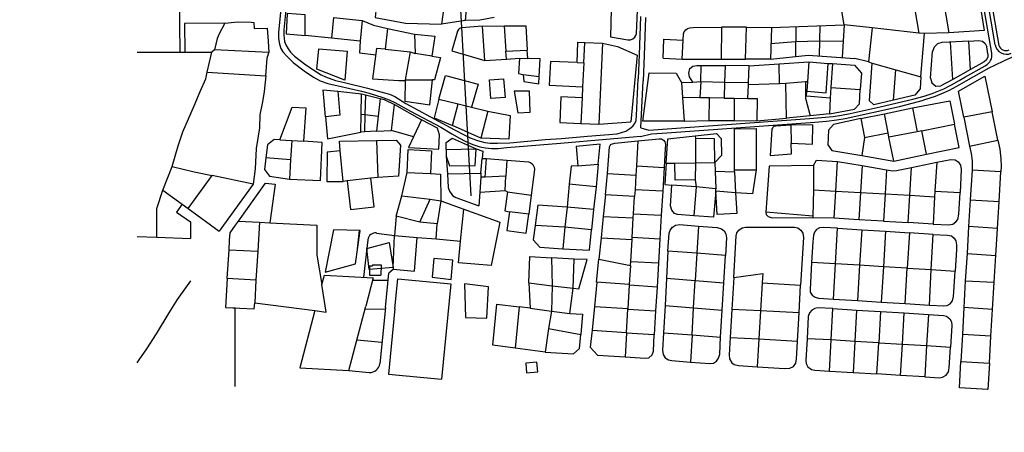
# Model space of a CAD drawing. Header units: metres. Extents: x 19327 to 24000, y 12000 to 18751.
# Tile 23 of 41: x 21526 to 22551, y 16105 to 16534. Entities that reach past the tile are written whole.
import ezdxf

# ---------------------------------------------------------------- set-up
doc = ezdxf.new("R2010")
doc.units = ezdxf.units.M
for name, color, linetype in [('Keyplan-sh1$0$10-WEG', 254, 'CONTINUOUS'), ('Keyplan-sh1$0$2', 254, 'CONTINUOUS'), ('Keyplan-sh1$0$20-KAVEL', 254, 'CONTINUOUS')]:
    doc.layers.add(name, color=color, linetype=linetype)

msp = doc.modelspace()

# ---------------------------------------------------------------- linework, layer by layer
at = {"layer": 'Keyplan-sh1$0$10-WEG'}
for p, q in [((21690.7, 16649.1), (21692.8, 16500)), ((22172.2, 16537.1), (22170.9, 16497.4)), ((22177.4, 16536.2), (22176.1, 16496.6)), ((21648.1, 16500), (21692.8, 16500)), ((22170.9, 16497.4), (22170, 16472.4)), ((22176.1, 16496.6), (22175, 16470.3)), ((22464.3, 16474.5), (22463.4, 16461.9)), ((22457.9, 16455.5), (22435.8, 16450.2)), ((22463.4, 16461.9), (22457.9, 16455.5)), ((22164.6, 16411.9), (22172, 16412.7))]:
    msp.add_line(p, q, dxfattribs=at)
for points in [[(21801.9, 16590.1), (21798.1, 16548.6), (21795.4, 16520.6)], [(21807.3, 16589.9), (21803.1, 16544.1), (21801, 16523.3)], [(21795.4, 16520.6), (21795.4, 16514.5), (21796.4, 16508.5), (21797.9, 16503.9), (21800, 16500.4)], [(21801, 16523.3), (21801.1, 16518.2), (21801.8, 16511.3), (21803.2, 16507.8), (21805.4, 16503.7), (21808, 16500)], [(21800, 16500.4), (21804, 16495.8), (21810.7, 16489.5), (21822.2, 16480.7), (21831.9, 16474), (21838.8, 16470.4), (21846.9, 16467.4), (21857.6, 16465), (21881.9, 16459.5)], [(21808, 16500), (21812.1, 16496.1), (21824, 16487.1), (21835.1, 16479.5), (21839.7, 16476.5), (21844.3, 16474.6), (21854.7, 16470.8), (21864.1, 16468.4), (21888, 16462.6)], [(22090.2, 16410.4), (22117.1, 16412.9), (22148.1, 16415.3), (22152.4, 16416.4), (22156.9, 16418), (22161.3, 16420.6), (22164.5, 16423.3), (22166.3, 16425.9), (22167.9, 16429), (22168.2, 16434.4), (22170, 16472.4)], [(22172.7, 16421.5), (22175, 16470.3)], [(21881.9, 16459.5), (21889.8, 16457.4), (21903.9, 16452.8), (21910.5, 16450.5), (21916.4, 16447.8), (21932.9, 16438.8), (21964.4, 16422), (21976, 16415.2), (21983.7, 16410.5), (21989.6, 16407.7)], [(21888, 16462.6), (21905.9, 16457.8), (21911, 16456.3), (21916.4, 16453.9), (21928.1, 16446.7), (21953.5, 16432.7), (21978.7, 16419.2), (21989.5, 16413.7)], [(21989.5, 16413.7), (21994.8, 16411.1), (22002.7, 16408.4), (22010.3, 16406.3), (22015.7, 16405.5), (22023.3, 16405.4), (22036.2, 16405.8), (22073.2, 16409.2), (22090.2, 16410.4)], [(21989.6, 16407.7), (21997.7, 16404.1), (22004.9, 16401.6), (22010.9, 16400.5), (22017.2, 16399.9), (22024, 16400), (22033, 16400.8), (22088.9, 16405.6)], [(22088.9, 16405.6), (22136.6, 16409.6), (22164.6, 16411.9)]]:
    msp.add_lwpolyline(points, dxfattribs=at)
at = {"layer": 'Keyplan-sh1$0$2'}
for points, invisible_edges in [([(24000.1, 11999.6), (20560.4, 16943.7), (20559.2, 16937.8), (20558.7, 16934)], 9), ([(24000.1, 11999.6), (20558.5, 16926.4), (20558.5, 16921.8), (20557.8, 16917.5)], 9), ([(24000.1, 11999.6), (20558.7, 16934), (20558.4, 16929.9), (20558.5, 16926.4)], 9), ([(24000.1, 11999.6), (20557.8, 16917.5), (20556.8, 16915.4), (20555.5, 16912.3)], 9), ([(24000.1, 11999.6), (20555.5, 16912.3), (20554.8, 16908.9), (20554, 16900.4)], 9), ([(24000.1, 11999.6), (20554, 16900.4), (20553.5, 16896), (20552.6, 16892.1)], 9), ([(24000.1, 11999.6), (20551.1, 16885), (20550.6, 16884), (20550.8, 16882.3)], 9), ([(24000.1, 11999.6), (20552.4, 16888.3), (20551.9, 16886.4), (20551.1, 16885)], 9), ([(24000.1, 11999.6), (20552.6, 16892.1), (20552.3, 16890.3), (20552.4, 16888.3)], 9), ([(24000.1, 11999.6), (20549.7, 16877.8), (20548.1, 16869), (20546.1, 16858)], 9), ([(24000.1, 11999.6), (20550.8, 16882.3), (20550.4, 16880.4), (20549.7, 16877.8)], 9), ([(24000.1, 11999.6), (20546.1, 16858), (20544.9, 16846.3), (20543.2, 16830.7)], 9), ([(24000.1, 11999.6), (20543.2, 16830.7), (20541.7, 16816.7), (20540.9, 16807.6)], 9), ([(24000.1, 11999.6), (20300, 16419.8), (20292.5, 16414.3), (20280.9, 16405.8)], 9), ([(24000.1, 11999.6), (20280.9, 16405.8), (20270.6, 16399.1), (20256.2, 16391.6)], 9), ([(24000.1, 11999.6), (20256.2, 16391.6), (20250.1, 16388), (20224.3, 16366.5)], 9), ([(24000.1, 11999.6), (20224.3, 16366.5), (20201.4, 16349.9), (20162, 16321.3)], 11), ([(24000.1, 11999.6), (20162, 16321.3), (20152, 16314.5), (20129, 16300.9)], 9), ([(24000.1, 11999.6), (20129, 16300.9), (20105, 16286.5), (20070.1, 16263.7)], 9), ([(24000.1, 11999.6), (20070.1, 16263.7), (20002.3, 16217.5), (19969.2, 16194.7)], 9), ([(24000.1, 11999.6), (19969.2, 16194.7), (19935.3, 16171.4), (19900.7, 16148.6)], 9), ([(24000.1, 11999.6), (19900.7, 16148.6), (19863.2, 16114.5), (19837.8, 16091.4)], 9)]:
    msp.add_3dface(points, dxfattribs=dict(at, invisible_edges=invisible_edges))
at = {"layer": 'Keyplan-sh1$0$20-KAVEL'}
for p, q in [((22538, 16499), (22502.5, 16705.5)), ((22541.6, 16507.9), (22507.4, 16706.3)), ((22533.7, 16575.3), (22545.4, 16507.2)), ((21969, 16558.3), (21965.2, 16529.1)), ((22486.8, 16559.3), (22493.3, 16520.4)), ((21991.9, 16556), (21989.8, 16532.9)), ((22456.2, 16554.1), (22462, 16520)), ((21823, 16517.4), (21823, 16539.1)), ((21852.7, 16536.1), (21850.7, 16514.7)), ((21852.7, 16536.1), (21882.5, 16533)), ((21739.4, 16530.4), (21749.5, 16531.5)), ((21882.5, 16533), (21880.5, 16511.4)), ((21989.8, 16532.9), (21965.2, 16529.1)), ((22005.1, 16533.5), (21989.8, 16532.9)), ((22007.1, 16533.6), (22005.1, 16533.5)), ((22020, 16536.1), (22007.1, 16533.6)), ((22007.9, 16527.3), (22030.5, 16527.4)), ((22010.1, 16491.6), (22007.9, 16527.3)), ((22030.5, 16527.4), (22032.2, 16501.1)), ((22256.8, 16526.1), (22256.2, 16492.9)), ((22282.6, 16526.2), (22256.8, 16526.1)), ((22281.6, 16492.9), (22282.6, 16526.2)), ((22308.7, 16525.7), (22384.5, 16528.7)), ((22333.9, 16526.7), (22333.6, 16495.5)), ((22359.2, 16527.7), (22358.4, 16496.2)), ((22384.5, 16528.7), (22382.2, 16494.6)), ((21850.7, 16514.7), (21823, 16517.4)), ((21908.9, 16524.8), (21906.5, 16503.1)), ((21908.9, 16524.8), (21936.9, 16518.7)), ((21936.9, 16518.7), (21937.6, 16498.6)), ((22413.5, 16525.4), (22409.6, 16490)), ((22462, 16520), (22413.5, 16525.4)), ((22468, 16519.4), (22462, 16520)), ((22464.3, 16474.7), (22468, 16519.4)), ((22493.3, 16520.4), (22468, 16519.4)), ((21880.5, 16511.4), (21850.7, 16514.7)), ((21880.5, 16511.4), (21879.6, 16499.5)), ((22113.3, 16489.1), (22114.4, 16510.3)), ((22114.4, 16510.3), (22132.9, 16509.5)), ((22132.9, 16509.5), (22128.9, 16425.1)), ((22215.6, 16492.8), (22216.6, 16512.7)), ((22308.1, 16509.3), (22333.8, 16511.1)), ((22333.8, 16511.1), (22358.8, 16511.9)), ((22358.8, 16511.9), (22383.3, 16511.7)), ((22478, 16505.5), (22476.5, 16500.9)), ((22481.5, 16508.8), (22478, 16505.5)), ((22486, 16510.1), (22481.5, 16508.8)), ((22493.7, 16510.4), (22486, 16510.1)), ((22514.1, 16511.6), (22493.9, 16510.4)), ((22497.4, 16471.8), (22495, 16510.5)), ((22514.1, 16511.6), (22524.5, 16512.3)), ((22515.9, 16482), (22514.1, 16511.6)), ((22524.5, 16512.3), (22528.3, 16511.5)), ((22528.3, 16511.5), (22531.3, 16509.2)), ((22531.3, 16509.2), (22532.8, 16505.6)), ((22534.1, 16498.3), (22532.8, 16505.6)), ((21692.8, 16500), (21697.8, 16500.2)), ((21697.8, 16500.2), (21726, 16500.1)), ((21721, 16479.2), (21726, 16500.1)), ((21728.9, 16502.7), (21726, 16500.1)), ((21785.2, 16499.9), (21728.9, 16502.7)), ((21879.6, 16499.5), (21896.6, 16497.2)), ((21906.5, 16503.1), (21932.5, 16500.3)), ((21932.5, 16500.3), (21927.3, 16471.2)), ((21932.5, 16500.3), (21937.6, 16498.6)), ((21955, 16495.8), (21937.6, 16498.6)), ((21955.6, 16500), (21955, 16495.8)), ((22032.2, 16501.1), (22054.4, 16502.2)), ((22032.7, 16493), (22032.2, 16501.1)), ((22055.1, 16493.7), (22054.4, 16502.2)), ((22168.7, 16497), (22162.3, 16427.7)), ((22307.6, 16492.9), (22347, 16496.9)), ((22347, 16496.9), (22395.5, 16493.7)), ((22474.2, 16473.2), (22476.5, 16500.9)), ((22534.1, 16498.3), (22534, 16495.1)), ((22568, 16498.8), (22550.8, 16491.1)), ((22010.1, 16491.6), (22032.7, 16493)), ((22032.7, 16493), (22046.4, 16494)), ((22046.4, 16494), (22055.1, 16493.7)), ((22106.3, 16489.3), (22113.3, 16489.1)), ((22113.3, 16489.1), (22112.1, 16463.9)), ((22195.8, 16493.8), (22215.6, 16492.8)), ((22215.6, 16492.8), (22256.2, 16492.9)), ((22235.1, 16469.5), (22235.6, 16486.4)), ((22235.6, 16486.4), (22260.5, 16486.1)), ((22256.2, 16492.9), (22281.6, 16492.9)), ((22260.5, 16486.1), (22259.7, 16469)), ((22285.6, 16485.8), (22260.5, 16486.1)), ((22284.9, 16468.7), (22285.6, 16485.8)), ((22285.6, 16485.8), (22316.6, 16487.9)), ((22316.6, 16487.9), (22347.6, 16489.9)), ((22317.2, 16467.1), (22316.6, 16487.9)), ((22347.6, 16489.9), (22346.3, 16469.3)), ((22347.6, 16489.9), (22367.8, 16488.4)), ((22367.8, 16488.4), (22372.3, 16488.2)), ((22372.3, 16488.2), (22370.6, 16463.4)), ((22372.3, 16488.2), (22395, 16486.7)), ((22395, 16486.7), (22402.4, 16478.2)), ((22409.6, 16490), (22395.5, 16493.7)), ((22409.6, 16490), (22413.6, 16488.6)), ((22410.7, 16449.4), (22413.6, 16488.6)), ((22413.6, 16488.6), (22438.2, 16481.8)), ((22510.1, 16474.1), (22531.1, 16486)), ((22530.1, 16490.1), (22515.9, 16482)), ((22532.6, 16492.2), (22530.1, 16490.1)), ((22531.1, 16486), (22531.6, 16486.2)), ((22534, 16495.1), (22532.6, 16492.2)), ((22540.9, 16486.4), (22535, 16483.6)), ((22550.8, 16491.1), (22540.9, 16486.4)), ((21721, 16479.2), (21782.3, 16475.6)), ((21864.6, 16471.1), (21835.3, 16482.4)), ((22050.3, 16477), (22066.9, 16474.7)), ((22402.4, 16478.2), (22401.2, 16461.4)), ((22435.8, 16450.2), (22438.2, 16481.8)), ((22438.2, 16481.8), (22464.3, 16474.5)), ((22515.9, 16482), (22497.4, 16471.8)), ((22535, 16483.6), (22511.1, 16469.9)), ((21927.3, 16471.2), (21927.2, 16470.5)), ((21927.3, 16471.2), (21955.7, 16471.4)), ((22215, 16468.5), (22226.9, 16469)), ((22215, 16468.5), (22216.2, 16452.8)), ((22226.9, 16469), (22235.1, 16469.5)), ((22235.1, 16469.5), (22234.2, 16452.6)), ((22235.1, 16469.5), (22259.7, 16469)), ((22259.7, 16469), (22259.4, 16452.2)), ((22259.7, 16469), (22284.9, 16468.7)), ((22284.1, 16451.9), (22284.7, 16466.2)), ((22284.7, 16466.2), (22284.9, 16468.7)), ((22317.2, 16467.1), (22284.7, 16466.2)), ((22323.6, 16467.4), (22317.2, 16467.1)), ((22344.1, 16469.3), (22323.6, 16467.4)), ((22324.3, 16431.5), (22323.6, 16467.4)), ((22346.3, 16469.3), (22344.1, 16469.3)), ((22346.3, 16469.3), (22345.5, 16459.4)), ((22474.2, 16473.2), (22475.5, 16468.1)), ((22475.5, 16468.1), (22479.8, 16464.9)), ((22479.8, 16464.9), (22485.1, 16465.2)), ((22497.4, 16471.8), (22485.1, 16465.2)), ((22488.2, 16462.1), (22496, 16466.2)), ((22501.5, 16464.5), (22493.7, 16460.4)), ((22496, 16466.2), (22504, 16470.5)), ((22511.1, 16469.9), (22501.5, 16464.5)), ((22504, 16470.5), (22510.1, 16474.1)), ((21857.1, 16459.5), (21881.8, 16456.7)), ((21881.5, 16435.8), (21881.8, 16456.7)), ((21881.8, 16456.7), (21886, 16455.7)), ((21886, 16455.7), (21885.4, 16435.3)), ((21886, 16455.7), (21901.3, 16452)), ((22057.5, 16437.6), (22056.7, 16459.7)), ((22112.1, 16463.9), (22111.6, 16452.6)), ((22370.6, 16463.4), (22369.8, 16452.3)), ((22370.6, 16463.4), (22401.2, 16461.4)), ((22455.9, 16451.4), (22467.6, 16454.5)), ((22467.6, 16454.5), (22476.1, 16457.3)), ((22476.1, 16457.3), (22488.2, 16462.1)), ((22488.1, 16457.7), (22479.1, 16454)), ((22493.7, 16460.4), (22488.1, 16457.7)), ((21901.3, 16452), (21899.2, 16433.5)), ((21913, 16418.8), (21916.3, 16445.7)), ((21916.3, 16445.7), (21944.4, 16429.9)), ((21962.5, 16451.4), (21982.3, 16446.5)), ((21976.5, 16424), (21982.3, 16446.5)), ((21982.3, 16446.5), (21996.4, 16442.9)), ((22031.3, 16452.8), (22016.4, 16451.9)), ((22111.6, 16452.6), (22110.3, 16425.9)), ((22216.2, 16452.8), (22217.8, 16428.4)), ((22234.2, 16452.6), (22216.2, 16452.8)), ((22244.3, 16452.5), (22234.2, 16452.6)), ((22243.9, 16428.9), (22244.3, 16452.5)), ((22259.4, 16452.2), (22244.3, 16452.5)), ((22259.4, 16452.2), (22269.9, 16452.1)), ((22269.9, 16452.1), (22269.7, 16429.1)), ((22269.9, 16452.1), (22284.1, 16451.9)), ((22369.8, 16452.3), (22369.1, 16436.1)), ((22415.4, 16445.4), (22410.7, 16449.4)), ((22435.8, 16450.2), (22415.4, 16445.4)), ((22421.9, 16443.3), (22455.9, 16451.4)), ((22441.9, 16443.7), (22455.2, 16447)), ((22455.2, 16447), (22467.1, 16450.3)), ((22479.1, 16454), (22467.1, 16450.3)), ((21881.3, 16416.9), (21881.5, 16435.8)), ((21881.5, 16435.8), (21885.4, 16435.3)), ((21885.4, 16435.3), (21885.1, 16417.2)), ((21885.4, 16435.3), (21899.2, 16433.5)), ((21996.4, 16442.9), (22013.3, 16438.6)), ((22013.3, 16438.6), (22005.9, 16410.8)), ((22348.9, 16434), (22324.3, 16431.5)), ((22369.1, 16436.1), (22348.9, 16434)), ((22372.9, 16433.2), (22381.5, 16434.5)), ((22381.5, 16434.5), (22390.6, 16436.3)), ((22385.5, 16431.1), (22441.9, 16443.7)), ((22390.6, 16436.3), (22421.9, 16443.3)), ((22401.8, 16431), (22426.4, 16436)), ((22426.4, 16436), (22455.4, 16442.1)), ((22430.1, 16416.3), (22426.4, 16436)), ((22455.4, 16442.1), (22460.3, 16417.3)), ((22538.3, 16438), (22508.8, 16432.4)), ((22544.5, 16408.5), (22538.3, 16438)), ((21899.2, 16433.5), (21897.3, 16418)), ((21944.4, 16429.9), (21936, 16411.9)), ((22005.9, 16410.8), (21976.5, 16424)), ((22110.3, 16425.9), (22128.9, 16425.1)), ((22128.9, 16425.1), (22162.3, 16427.7)), ((22181, 16419), (22348.3, 16431)), ((22195, 16416), (22353.9, 16427.3)), ((22217.8, 16428.4), (22243.9, 16428.9)), ((22243.9, 16428.9), (22269.7, 16429.1)), ((22269.7, 16429.1), (22293.5, 16428.8)), ((22293.5, 16428.8), (22324.3, 16431.5)), ((22329, 16424.3), (22329.2, 16405.6)), ((22348.3, 16431), (22360.7, 16432)), ((22353.9, 16427.3), (22366.1, 16428.5)), ((22360.7, 16432), (22372.9, 16433.2)), ((22366.1, 16428.5), (22376.9, 16429.6)), ((22376.9, 16429.6), (22385.5, 16431.1)), ((22401.8, 16431), (22405.5, 16411.4)), ((22465.1, 16418.3), (22499.2, 16425.1)), ((22508.8, 16432.4), (22515, 16402.5)), ((21885.1, 16417.2), (21881.3, 16416.9)), ((21897.3, 16418), (21885.1, 16417.2)), ((21897.3, 16418), (21913, 16418.8)), ((21936, 16411.9), (21913, 16418.8)), ((22172.3, 16412.5), (22183.8, 16415)), ((22172.7, 16421.5), (22181, 16419)), ((22183.8, 16415), (22195, 16416)), ((22229.2, 16413.2), (22229.5, 16410.2)), ((22405.5, 16411.4), (22430.1, 16416.3)), ((22431, 16411.6), (22430.1, 16416.3)), ((22460.3, 16417.3), (22431, 16411.6)), ((22465.1, 16418.3), (22460.3, 16417.3)), ((22470.2, 16394.1), (22465.1, 16418.3)), ((21796.7, 16408.9), (21809.2, 16408.1)), ((21809.2, 16408.1), (21808, 16388)), ((21809.2, 16408.1), (21821.6, 16407.5)), ((21897.5, 16408.3), (21898.9, 16369.9)), ((22169.6, 16407.8), (22168.1, 16382)), ((22229.5, 16410.2), (22229.6, 16385.1)), ((22405.5, 16411.4), (22402.6, 16392.6)), ((22436.1, 16386.9), (22431, 16411.6)), ((22515, 16402.5), (22544.5, 16408.5)), ((21862.7, 16365.7), (21859.7, 16397.6)), ((21970.1, 16398.8), (22001.1, 16399.5)), ((21970.1, 16398.8), (21970.1, 16391.8)), ((22436.1, 16386.9), (22470.2, 16394.1)), ((21808, 16388), (21782.2, 16390.1)), ((21808, 16388), (21806.9, 16367.9)), ((21970.1, 16391.8), (21971.4, 16373.6)), ((22006.2, 16374.1), (22007.4, 16389.6)), ((22007.4, 16389.6), (22012, 16389.4)), ((22010.6, 16370.2), (22012, 16389.4)), ((22012, 16389.4), (22033.2, 16387.9)), ((22033.2, 16387.9), (22032, 16371.1)), ((22107.1, 16382), (22128.4, 16383.7)), ((22128.4, 16383.7), (22126, 16359.9)), ((22198.9, 16384.5), (22208, 16384.7)), ((22208, 16384.7), (22229.6, 16385.1)), ((22229.6, 16385.1), (22229.4, 16367.3)), ((22229.6, 16385.1), (22249.6, 16385.4)), ((22249.6, 16385.4), (22250.2, 16376.4)), ((22375.6, 16355.7), (22377.4, 16386.5)), ((22377.4, 16386.5), (22403.1, 16382.1)), ((22402.6, 16392.6), (22436.1, 16386.9)), ((22454.4, 16380.2), (22480.7, 16385.7)), ((22480.7, 16385.7), (22478.7, 16355.5)), ((21675, 16356.4), (21684.7, 16381.3)), ((21923.8, 16350.5), (21929.5, 16375)), ((21929.5, 16375), (21953.7, 16373.8)), ((21971.4, 16373.6), (22006.2, 16374.1)), ((22006.2, 16374.1), (22006, 16370.1)), ((22135.8, 16351.7), (22137.9, 16373.8)), ((22137.9, 16373.8), (22167.5, 16372.2)), ((22167.5, 16372.2), (22166.6, 16357)), ((22168.1, 16382), (22167.5, 16372.2)), ((22168.1, 16382), (22196.9, 16380.3)), ((22196.9, 16380.3), (22195.4, 16355.4)), ((22250.2, 16376.4), (22270.3, 16375.7)), ((22250.2, 16376.4), (22250.6, 16358)), ((22270.3, 16375.7), (22270.3, 16377.7)), ((22270.3, 16377.7), (22292.9, 16377.6)), ((22270.3, 16375.7), (22271.2, 16353.9)), ((22352.6, 16382.1), (22352.3, 16357)), ((22403.1, 16382.1), (22401.4, 16354.2)), ((22403.1, 16382.1), (22428.5, 16377.8)), ((22428.5, 16377.8), (22427, 16352.7)), ((22452.7, 16351.2), (22454.4, 16380.2)), ((22517.5, 16377.4), (22515.5, 16346.6)), ((22547.5, 16375.8), (22517.5, 16377.4)), ((22545.9, 16344.7), (22547.5, 16375.8)), ((21701.5, 16337.5), (21726.4, 16371.8)), ((21769.1, 16362.7), (21726.4, 16371.8)), ((21769.1, 16362.7), (21733.6, 16313.8)), ((21866.8, 16366.3), (21862.7, 16365.7)), ((21891.5, 16369.1), (21866.8, 16366.3)), ((21898.9, 16369.9), (21891.5, 16369.1)), ((22006, 16370.1), (22004.9, 16354.5)), ((22010.6, 16370.2), (22006, 16370.1)), ((22032, 16371.1), (22010.6, 16370.2)), ((22031.4, 16356.2), (22032, 16371.1)), ((22098.2, 16362.8), (22095.8, 16338.9)), ((22126, 16359.9), (22098.2, 16362.8)), ((22229.4, 16367.3), (22230.2, 16359.9)), ((21675, 16356.4), (21695.2, 16341.9)), ((22004.9, 16354.5), (22003.9, 16340.1)), ((22004.9, 16354.5), (22031.4, 16356.2)), ((22031.4, 16356.2), (22033.7, 16354.9)), ((22033.7, 16354.9), (22058.6, 16351.5)), ((22126, 16359.9), (22123.5, 16336.3)), ((22135.8, 16351.7), (22133.6, 16329.3)), ((22166.2, 16350), (22135.8, 16351.7)), ((22166.6, 16357), (22166.2, 16350)), ((22195.4, 16355.4), (22166.6, 16357)), ((22195.4, 16355.4), (22194, 16330.5)), ((22230.2, 16359.9), (22205.1, 16361.8)), ((22230.2, 16359.9), (22227.9, 16330)), ((22250.6, 16358), (22230.2, 16359.9)), ((22250.7, 16355.6), (22250.6, 16358)), ((22271.2, 16353.9), (22250.7, 16355.6)), ((22352.3, 16357), (22351.9, 16329.4)), ((22352.3, 16357), (22375.6, 16355.7)), ((22373.9, 16327.3), (22375.6, 16355.7)), ((22375.6, 16355.7), (22401.4, 16354.2)), ((22401.4, 16354.2), (22399.7, 16325.8)), ((22401.4, 16354.2), (22427, 16352.7)), ((22427, 16352.7), (22425.4, 16324.3)), ((22427, 16352.7), (22452.7, 16351.2)), ((22478.7, 16355.5), (22478.4, 16349.8)), ((22478.7, 16355.5), (22505.3, 16354)), ((21695.2, 16341.9), (21701.5, 16337.5)), ((21918, 16329.4), (21923.8, 16350.5)), ((21923.8, 16350.5), (21953.2, 16347.1)), ((21942.4, 16323.3), (21953.2, 16347.1)), ((21953.2, 16347.1), (21964.4, 16345.5)), ((21964.4, 16345.5), (21960.7, 16321.7)), ((21964.4, 16345.5), (21988.3, 16336.8)), ((22058.6, 16351.5), (22055.9, 16331.5)), ((22165.1, 16332), (22166.2, 16350)), ((22451.1, 16322.9), (22452.7, 16351.2)), ((22452.7, 16351.2), (22478.4, 16349.8)), ((22478.4, 16349.8), (22476.9, 16321.3)), ((22515.5, 16346.6), (22513.9, 16318.6)), ((22515.5, 16346.6), (22545.9, 16344.7)), ((22543.9, 16316.8), (22545.9, 16344.7)), ((21701.5, 16337.5), (21733.6, 16313.8)), ((21985, 16303.4), (21988.3, 16336.8)), ((22055.9, 16331.5), (22035.9, 16334.2)), ((22095.8, 16338.9), (22093.7, 16318)), ((22123.5, 16336.3), (22095.8, 16338.9)), ((22123.5, 16336.3), (22121.4, 16315.2)), ((22164.8, 16327.9), (22165.1, 16332)), ((22165.1, 16332), (22194, 16330.5)), ((22351.9, 16329.4), (22302.9, 16333.7)), ((21750.6, 16320), (21753.6, 16324.4)), ((21753.6, 16324.4), (21775.6, 16323.2)), ((21775.6, 16323.2), (21773.8, 16293)), ((21775.6, 16323.2), (21786.5, 16322.5)), ((21918, 16329.4), (21916.2, 16309.3)), ((21942.4, 16323.3), (21918, 16329.4)), ((21960.7, 16321.7), (21942.4, 16323.3)), ((21959.5, 16305.8), (21960.7, 16321.7)), ((22133.6, 16329.3), (22131.4, 16307.1)), ((22133.6, 16329.3), (22164.8, 16327.9)), ((22163.7, 16307.2), (22164.8, 16327.9)), ((22194, 16330.5), (22192.4, 16305.5)), ((22351.9, 16329.4), (22351.9, 16327.7)), ((22373.9, 16327.3), (22351.9, 16327.7)), ((22399.7, 16325.8), (22373.9, 16327.3)), ((22425.4, 16324.3), (22399.7, 16325.8)), ((22425.4, 16324.3), (22451.1, 16322.9)), ((22476.9, 16321.3), (22451.1, 16322.9)), ((21875.7, 16279.9), (21880.4, 16314.5)), ((21879.4, 16314.5), (21877.2, 16295.6)), ((21897.4, 16312), (21916.2, 16309.3)), ((22093.7, 16318), (22062.6, 16319.7)), ((22093.7, 16318), (22091.4, 16295.6)), ((22121.4, 16315.2), (22093.7, 16318)), ((22232.7, 16319.2), (22230.9, 16290.9)), ((22375.4, 16280.1), (22377.5, 16317.1)), ((22377.5, 16317.1), (22402.7, 16315.4)), ((22402.7, 16315.4), (22400.3, 16278.5)), ((22402.7, 16315.4), (22427.3, 16313.9)), ((22427.3, 16313.9), (22425.2, 16276.9)), ((22427.3, 16313.9), (22452.3, 16312.3)), ((22452.3, 16312.3), (22450, 16275.5)), ((22477, 16310.6), (22452.3, 16312.3)), ((22475.1, 16273.9), (22477, 16310.6)), ((22513.9, 16318.6), (22512.3, 16290.6)), ((22543.9, 16316.8), (22513.9, 16318.6)), ((22542.3, 16288.6), (22543.9, 16316.8)), ((21648.1, 16308.5), (21668.8, 16307.7)), ((21668.8, 16307.7), (21703.8, 16306.2)), ((21743.9, 16294.6), (21744.3, 16304.4)), ((21888.4, 16305), (21883.9, 16265.9)), ((21910.7, 16302), (21914.7, 16276)), ((21914.7, 16276), (21916.2, 16309.3)), ((21916.2, 16309.3), (21939.9, 16307.5)), ((21939.9, 16307.5), (21959.5, 16305.8)), ((21959.5, 16305.8), (21985, 16303.4)), ((22131.4, 16307.1), (22129.1, 16284.8)), ((22131.4, 16307.1), (22163.6, 16305.4)), ((22162.2, 16282.4), (22163.6, 16305.4)), ((22163.6, 16305.4), (22163.7, 16307.2)), ((22192.4, 16305.5), (22163.7, 16307.2)), ((22192.4, 16305.5), (22191, 16281)), ((21742, 16264.7), (21743.9, 16294.6)), ((21743.9, 16294.6), (21773.8, 16293)), ((21773.8, 16293), (21771.9, 16262.9)), ((22200.9, 16293.2), (22199.3, 16265)), ((22230.9, 16290.9), (22200.9, 16293.2)), ((22230.9, 16290.9), (22229.3, 16262.6)), ((22260.7, 16288.5), (22230.9, 16290.9)), ((22512.3, 16290.6), (22510.4, 16262.4)), ((22512.3, 16290.6), (22542.3, 16288.6)), ((21835.4, 16289), (21840.5, 16258.3)), ((21975.2, 16263.8), (21977, 16283.8)), ((22103.4, 16284.8), (22079.8, 16286.1)), ((22079.8, 16286.1), (22080.2, 16257.2)), ((22102.2, 16254.6), (22103.4, 16284.8)), ((22126.5, 16260.9), (22128.8, 16284.8)), ((22128.8, 16284.8), (22161.8, 16278.3)), ((22162, 16278.4), (22162.2, 16282.4)), ((22162.2, 16282.4), (22191, 16281)), ((22191, 16281), (22189.6, 16255.7)), ((22259, 16260.3), (22260.7, 16288.5)), ((22375.4, 16280.1), (22350.5, 16281.4)), ((22373.2, 16243.1), (22375.4, 16280.1)), ((22400.3, 16278.5), (22375.4, 16280.1)), ((22540.4, 16260.7), (22542.3, 16288.6)), ((21890.3, 16278), (21890, 16268.3)), ((21890.2, 16278), (21893.2, 16277.9)), ((21893.2, 16279), (21893.2, 16277.9)), ((21893.2, 16279), (21902.3, 16278.8)), ((21902.3, 16278.8), (21902, 16268)), ((21906.7, 16234.6), (21910.4, 16270.3)), ((21914.7, 16274.2), (21910.4, 16270.3)), ((22161.8, 16278.3), (22160.6, 16258.4)), ((22400.3, 16278.5), (22398.1, 16241.7)), ((22425.2, 16276.9), (22400.3, 16278.5)), ((22425.2, 16276.9), (22422.9, 16240.1)), ((22450, 16275.5), (22425.2, 16276.9)), ((22447.9, 16238.7), (22450, 16275.5)), ((22450, 16275.5), (22475.1, 16273.9)), ((22473.2, 16237), (22475.1, 16273.9)), ((22475.1, 16273.9), (22499.9, 16272.4)), ((21771.9, 16262.9), (21742, 16264.7)), ((21771.9, 16262.9), (21770.6, 16239.3)), ((21894, 16265.4), (21886.5, 16235.8)), ((21890, 16268.3), (21902, 16268)), ((21909.6, 16262.5), (21893.3, 16262.6)), ((21916.7, 16233.6), (21919.8, 16264.4)), ((22056.2, 16260), (22080.2, 16257.2)), ((22056.2, 16260), (22057.4, 16233.7)), ((22126.8, 16260.8), (22124.3, 16235.7)), ((22160.6, 16258.4), (22126.5, 16260.9)), ((22199.3, 16265), (22197.9, 16236.6)), ((22199.3, 16265), (22229.3, 16262.6)), ((22227.6, 16234.2), (22229.3, 16262.6)), ((22229.3, 16262.6), (22259, 16260.3)), ((22257.3, 16231.9), (22259, 16260.3)), ((22269.5, 16265.8), (22267.5, 16232.4)), ((22299.1, 16260), (22297.3, 16231)), ((22299.1, 16260), (22339, 16257.8)), ((22510.4, 16262.4), (22508.9, 16234.4)), ((22510.4, 16262.4), (22510.5, 16262.4)), ((22510.4, 16262.4), (22540.4, 16260.7)), ((22538.8, 16232.4), (22540.4, 16260.7)), ((22080.2, 16257.2), (22079.7, 16230.6)), ((22080.2, 16257.2), (22102.2, 16254.6)), ((22098.6, 16228.4), (22102.2, 16254.6)), ((22159.4, 16233.5), (22160.7, 16257.6)), ((22160.7, 16257.6), (22160.8, 16258.4)), ((22189.6, 16255.7), (22160.7, 16257.6)), ((22189.6, 16255.7), (22188.1, 16231)), ((22337.5, 16229.1), (22339, 16257.8)), ((21770.6, 16239.3), (21833.4, 16231.3)), ((22373.2, 16243.1), (22398.1, 16241.7)), ((22398.1, 16241.7), (22422.9, 16240.1)), ((22422.9, 16240.1), (22447.9, 16238.7)), ((21750, 16234), (21750, 16152.3)), ((21906.5, 16232.5), (21885.6, 16232.6)), ((21906.7, 16234.6), (21900.8, 16176)), ((21916.7, 16233.6), (21909.8, 16165.1)), ((22046, 16235.1), (22041.8, 16192.2)), ((22057.4, 16233.7), (22046, 16235.1)), ((22057.4, 16233.7), (22079.7, 16230.6)), ((22079.7, 16230.6), (22076.7, 16212.5)), ((22079.7, 16230.6), (22098.6, 16228.4)), ((22124.3, 16235.7), (22121.9, 16211.1)), ((22124.3, 16235.7), (22159.4, 16233.5)), ((22157.8, 16208.6), (22159.3, 16232.7)), ((22159.3, 16232.7), (22159.4, 16233.5)), ((22159.3, 16232.7), (22188.1, 16231)), ((22188.1, 16231), (22186.7, 16206.1)), ((22197.9, 16236.6), (22196.3, 16208.2)), ((22197.9, 16236.6), (22227.6, 16234.2)), ((22226, 16206), (22227.6, 16234.2)), ((22227.6, 16234.2), (22257.3, 16231.9)), ((22255.7, 16203.6), (22257.3, 16231.9)), ((22267.5, 16232.4), (22265.7, 16203.3)), ((22297.3, 16231), (22267.5, 16232.4)), ((22297.3, 16231), (22295.6, 16201.9)), ((22337.5, 16229.1), (22297.3, 16231)), ((22335.9, 16199.5), (22337.5, 16229.1)), ((22370.7, 16200.7), (22372.6, 16233.3)), ((22372.6, 16233.3), (22397.2, 16231.9)), ((22397.2, 16231.9), (22395.4, 16199.3)), ((22397.2, 16231.9), (22422.3, 16230.2)), ((22422.3, 16230.2), (22420.4, 16197.6)), ((22422.3, 16230.2), (22447, 16228.8)), ((22445.2, 16196.2), (22447, 16228.8)), ((22447, 16228.8), (22472.1, 16227.2)), ((22447.9, 16238.7), (22473.2, 16237)), ((22508.9, 16234.4), (22507.6, 16206.5)), ((22538.8, 16232.4), (22508.9, 16234.4)), ((22537.1, 16204.7), (22538.8, 16232.4)), ((22472.1, 16227.2), (22470, 16194.9)), ((22076.7, 16212.5), (22072.9, 16187.9)), ((22076.7, 16212.5), (22110.3, 16206.5)), ((22121.9, 16211.1), (22157.8, 16208.6)), ((22157.8, 16208.6), (22157.8, 16207.7)), ((22196.3, 16208.2), (22226, 16206)), ((21877.2, 16200.9), (21903, 16198.3)), ((22157.8, 16207.7), (22156.5, 16183.2)), ((22186.7, 16206.1), (22157.8, 16207.7)), ((22226, 16206), (22224.5, 16177.7)), ((22226, 16206), (22255.7, 16203.6)), ((22265.7, 16203.3), (22295.6, 16201.9)), ((22295.6, 16201.9), (22293.9, 16172.7)), ((22295.6, 16201.9), (22335.9, 16199.5)), ((22370.7, 16200.7), (22345.7, 16202)), ((22369, 16168.4), (22370.7, 16200.7)), ((22395.4, 16199.3), (22370.7, 16200.7)), ((22395.4, 16199.3), (22393.6, 16166.9)), ((22420.4, 16197.6), (22395.4, 16199.3)), ((22507.6, 16206.5), (22505.9, 16178.3)), ((22537.1, 16204.7), (22507.6, 16206.5)), ((22535.6, 16176.6), (22537.1, 16204.7)), ((22072.9, 16187.9), (22041.8, 16192.2)), ((22418.3, 16165.6), (22420.4, 16197.6)), ((22420.4, 16197.6), (22445.2, 16196.2)), ((22443, 16163.8), (22445.2, 16196.2)), ((22445.2, 16196.2), (22470, 16194.9)), ((22470, 16194.9), (22468.2, 16162.5)), ((22470, 16194.9), (22495, 16193.3)), ((22505.9, 16178.3), (22535.6, 16176.6)), ((21868.7, 16169), (21889.9, 16167)), ((22369, 16168.4), (22393.6, 16166.9)), ((21909.8, 16165.1), (21965, 16159.8)), ((22393.6, 16166.9), (22418.3, 16165.6)), ((22443, 16163.8), (22418.3, 16165.6)), ((22468.2, 16162.5), (22443, 16163.8))]:
    msp.add_line(p, q, dxfattribs=at)
for points in [[(21983.4, 16622.9), (21981.7, 16600.9), (21995.8, 16350.7)], [(22413.5, 16525.4), (22384.5, 16528.7), (22379.2, 16559.4)], [(22524.6, 16557.3), (22530.3, 16522.6), (22493.3, 16520.4)], [(21823, 16539.1), (21804.5, 16540.3), (21803.3, 16519.2), (21823, 16517.4)], [(21896.8, 16543.2), (21896, 16536.3), (21927.8, 16530.4), (21965.2, 16529.1)], [(22141.9, 16544.4), (22141.2, 16516), (22159.3, 16512.8), (22161.8, 16512.8), (22164.5, 16513.9), (22166.3, 16515.6), (22167.5, 16517.3), (22168, 16519.7), (22169.1, 16543.6)], [(21739.4, 16530.4), (21697.4, 16529.9), (21697.8, 16500.2)], [(21739.4, 16530.4), (21733.5, 16519.3), (21731.6, 16514.3), (21728.9, 16502.7)], [(21749.5, 16531.5), (21753.9, 16531.7), (21766.8, 16531.5), (21769.8, 16530.9), (21769.9, 16524.6), (21783.7, 16525), (21784.7, 16511.6), (21785.2, 16499.9)], [(21882.5, 16533), (21894.3, 16528.3), (21908.9, 16524.8)], [(22007.9, 16527.3), (21985.9, 16525.5), (21984, 16524.7), (21982.7, 16523.6), (21981.7, 16521.8), (21975.8, 16501.4), (22010.1, 16491.6)], [(22030.5, 16527.4), (22053, 16527.5), (22054.4, 16502.2)], [(22216.6, 16512.7), (22217, 16519.3), (22217.8, 16521.4), (22219.4, 16523.2), (22221.3, 16524.6), (22223.6, 16525.5), (22227.3, 16525.7), (22256.8, 16526.1)], [(22282.6, 16526.2), (22308.7, 16525.7), (22307.6, 16492.9), (22281.6, 16492.9)], [(21936.9, 16518.7), (21958.3, 16516.8), (21955, 16495.8)], [(22106.3, 16489.3), (22107.2, 16510.5), (22114.4, 16510.3)], [(22132.9, 16509.5), (22148.2, 16505.9), (22168.7, 16497)], [(22195.8, 16493.8), (22196.7, 16513.8), (22216.6, 16512.7)], [(21782.3, 16475.6), (21783.7, 16493.9), (21785.2, 16499.9)], [(21835.3, 16482.4), (21837.3, 16503.7), (21867, 16501.1), (21864.6, 16471.1)], [(21906.5, 16503.1), (21897.6, 16504.1), (21893.2, 16472.4)], [(21955, 16495.8), (21964.1, 16494.6), (21957.8, 16471.4), (21955.7, 16471.4)], [(22046.4, 16494), (22045.4, 16477.8), (22050.3, 16477)], [(22066.9, 16474.7), (22067.9, 16493.1), (22055.1, 16493.7)], [(22106.3, 16489.3), (22078.6, 16490.4), (22077.1, 16465.7), (22112.1, 16463.9)], [(22226.9, 16469), (22223.5, 16474.5), (22222.7, 16478.4), (22223.8, 16483), (22226.8, 16485.5), (22230.9, 16486.4), (22235.6, 16486.4)], [(22345.5, 16459.4), (22365.6, 16457.7), (22367.8, 16488.4)], [(21713.8, 16459.3), (21719.6, 16472.3), (21721, 16479.2)], [(21713.8, 16459.3), (21719.6, 16472.3), (21721, 16479.2)], [(21782.3, 16475.6), (21780.5, 16459.3), (21778.6, 16448.6), (21775.9, 16434.8), (21775.5, 16421.5)], [(21962.5, 16451.4), (21969.2, 16476), (22003.4, 16466.8), (21996.4, 16442.9)], [(22050.3, 16477), (22050.7, 16469.7), (22066.6, 16467.1), (22066.9, 16474.7)], [(22217.8, 16428.4), (22174.6, 16428.4), (22181.2, 16478.8), (22209.5, 16478.3), (22215, 16468.5)], [(22508.8, 16432.4), (22503.4, 16459.4), (22530.7, 16475), (22538.3, 16438)], [(21893.2, 16472.4), (21920.7, 16470.6), (21927.2, 16470.5)], [(21927.2, 16470.5), (21927, 16449.1), (21953.1, 16445.4), (21955.7, 16471.4)], [(22016.4, 16451.9), (22015, 16471.5), (22029.8, 16472.5), (22031.3, 16452.8)], [(22344.1, 16469.3), (22344, 16452.3), (22348.9, 16434)], [(21684.7, 16381.3), (21690.8, 16402.7), (21695.8, 16417.1), (21707.6, 16444.3), (21713.8, 16459.3)], [(21684.7, 16381.3), (21690.8, 16402.7), (21695.8, 16417.1), (21707.6, 16444.3), (21713.8, 16459.3)], [(21844.2, 16433), (21841.9, 16461), (21857.1, 16459.5)], [(21857.1, 16459.5), (21859.1, 16434.5), (21844.2, 16433)], [(22056.7, 16459.7), (22040.7, 16459.7), (22044.5, 16437), (22057.5, 16437.6)], [(22369.8, 16452.3), (22345.1, 16454.2), (22345.5, 16459.4)], [(22369.1, 16436.1), (22395, 16440.9), (22400.3, 16446.4), (22401.2, 16461.4)], [(21901.3, 16452), (21905.3, 16451), (21916.3, 16445.7)], [(21962.5, 16451.4), (21957.6, 16431.9), (21976.5, 16424)], [(22111.6, 16452.6), (22089.5, 16453.8), (22088.4, 16427), (22110.3, 16425.9)], [(22284.1, 16451.9), (22293.9, 16451.8), (22293.5, 16428.8)], [(22455.4, 16442.1), (22494.5, 16449.6), (22499.2, 16425.1)], [(21796.7, 16408.9), (21809.6, 16443), (21823.8, 16442.3), (21821.6, 16407.5)], [(22013.3, 16438.6), (22036.5, 16434.2), (22035.3, 16409.5), (22005.9, 16410.8)], [(21844.2, 16433), (21846.4, 16410.1), (21881.3, 16416.9)], [(21936, 16411.9), (21930.8, 16400.8), (21962.4, 16399.3), (21963.1, 16414), (21960.9, 16420.9), (21944.4, 16429.9)], [(22329, 16424.3), (22313.1, 16423.1), (22311.3, 16422.7), (22310.2, 16421.9), (22309.6, 16421.1), (22309, 16419.9), (22307.2, 16392.8), (22329.5, 16394.2), (22329.2, 16405.6)], [(22329.2, 16405.6), (22351.4, 16404.4), (22351.8, 16424.7), (22329, 16424.3)], [(22401.8, 16431), (22373.4, 16424.8), (22368.2, 16419.1), (22367.3, 16403.7), (22371.7, 16397.7), (22402.6, 16392.6)], [(22470.2, 16394.1), (22504.2, 16400.9), (22499.2, 16425.1)], [(21775.5, 16421.5), (21772.3, 16399.8), (21771.2, 16378.8), (21769.1, 16362.7)], [(22198.9, 16384.5), (22200.7, 16409.9), (22229.2, 16413.2)], [(22229.2, 16413.2), (22251.4, 16415.4), (22256.3, 16410.4), (22256.6, 16392.7), (22249.6, 16385.4)], [(22270.3, 16377.7), (22270.3, 16420.5), (22292.8, 16420.6), (22292.9, 16377.6)], [(21796.7, 16408.9), (21790.8, 16409.2), (21784, 16403.8), (21782.2, 16390.1)], [(21806.9, 16367.9), (21839.2, 16366.5), (21840.8, 16406.2), (21821.6, 16407.5)], [(21859.7, 16397.6), (21859, 16407.4), (21897.5, 16408.3)], [(21897.5, 16408.3), (21917.8, 16408.5), (21922.3, 16403.4), (21920.5, 16371.2), (21898.9, 16369.9)], [(21970.1, 16398.8), (21970, 16406), (21976.1, 16410.5), (22001.1, 16399.5)], [(22128.4, 16383.7), (22130.3, 16404.4), (22105.3, 16402.1), (22107.1, 16382)], [(22137.9, 16373.8), (22140, 16401.5), (22140.7, 16403.2), (22141.8, 16404.3), (22143, 16404.9), (22145.5, 16405.4), (22169.6, 16407.8)], [(22169.6, 16407.8), (22191.7, 16410), (22194.2, 16409.9), (22196.3, 16408.7), (22197.7, 16406.7), (22198.2, 16404.2), (22198, 16400), (22196.9, 16380.3)], [(22249.6, 16385.4), (22249.3, 16410.1), (22229.5, 16410.2)], [(22544.5, 16408.5), (22546.6, 16399.2), (22547.5, 16389.2), (22547.7, 16381.7), (22547.5, 16375.8)], [(21859.7, 16397.6), (21846.1, 16396), (21845.6, 16365.7), (21862.7, 16365.7)], [(21929.5, 16375), (21930.5, 16398.8), (21954.8, 16397.6), (21953.7, 16373.8)], [(21970.1, 16391.8), (21973.6, 16381.9), (22000.3, 16382.1), (22001.1, 16399.5)], [(22001.1, 16399.5), (22008, 16397.2), (22007.4, 16389.6)], [(22515, 16402.5), (22516.7, 16394.8), (22517.5, 16387.2), (22517.5, 16377.4)], [(21782.2, 16390.1), (21780.8, 16377.9), (21785.9, 16371.1), (21806.9, 16367.9)], [(22033.2, 16387.9), (22055.7, 16386), (22057.9, 16385.3), (22060.3, 16383.2), (22061.6, 16380.6), (22061.8, 16378), (22058.6, 16351.5)], [(22198.9, 16384.5), (22197.6, 16362.5), (22205.1, 16361.8)], [(22229.4, 16367.3), (22208.3, 16366.9), (22208, 16384.7)], [(22352.6, 16382.1), (22355.5, 16387.9), (22377.4, 16386.5)], [(22480.7, 16385.7), (22495.4, 16388.5), (22499.8, 16388.2), (22503, 16386.2), (22505.6, 16382.7), (22506.2, 16378.1), (22505.3, 16354)], [(21684.7, 16381.3), (21707.7, 16375.7), (21726.4, 16371.8)], [(21953.7, 16373.8), (21964.1, 16373.2), (21964.4, 16345.5)], [(21971.4, 16373.6), (21972.1, 16359.3), (21973.3, 16355.5), (21976.5, 16351.1), (21980, 16348.9), (22003.9, 16340.1)], [(22107.1, 16382), (22100.1, 16381.5), (22098.2, 16362.8)], [(22292.9, 16377.6), (22289, 16352.8), (22271.2, 16353.9)], [(22352.6, 16382.1), (22306.4, 16381.5), (22302.9, 16333.7)], [(22428.5, 16377.8), (22434.7, 16376.8), (22439, 16377), (22454.4, 16380.2)], [(21753.6, 16324.4), (21782, 16363.7), (21792, 16362.9), (21786.5, 16322.5)], [(21866.8, 16366.3), (21870.2, 16336.3), (21895, 16339.2), (21891.5, 16369.1)], [(21668.8, 16307.7), (21668.6, 16337.6), (21675, 16356.4)], [(22033.7, 16354.9), (22030.9, 16335.1), (22035.9, 16334.2)], [(22227.9, 16330), (22210.9, 16331.2), (22207.6, 16332.4), (22204.8, 16335.6), (22203.6, 16340.2), (22205.1, 16361.8)], [(22250.7, 16355.6), (22248.4, 16328.5), (22227.9, 16330)], [(22271.2, 16353.9), (22272.7, 16332.4), (22252.2, 16331.1), (22250.7, 16355.6)], [(22476.9, 16321.3), (22493.3, 16320.4), (22497.4, 16321.3), (22500.8, 16323.6), (22502.6, 16326.1), (22503.7, 16331.5), (22505.3, 16354)], [(21695.2, 16341.9), (21689.3, 16333.7), (21703.8, 16323.5), (21703.8, 16306.2)], [(21988.3, 16336.8), (22026, 16323.4), (22016.8, 16278.3), (21982.9, 16281.1), (21985, 16303.4)], [(22035.9, 16334.2), (22033.3, 16314.6), (22053.4, 16311.8), (22055.9, 16331.5)], [(22095.8, 16338.9), (22065.5, 16340.8), (22062.6, 16319.7)], [(22302.9, 16333.7), (22303.3, 16331.2), (22305.2, 16329), (22308.2, 16328.1), (22351.9, 16327.7)], [(21786.5, 16322.5), (21835.3, 16320), (21835.4, 16289)], [(21744.3, 16304.4), (21745.2, 16312.3), (21750.6, 16320)], [(21880.4, 16314.5), (21852.5, 16315.4), (21843.9, 16271.3), (21875.7, 16279.9)], [(22062.6, 16319.7), (22060.6, 16304.8), (22067.4, 16297.2), (22091.4, 16295.6)], [(22091.4, 16295.6), (22119.3, 16294.3), (22121.4, 16315.2)], [(22200.9, 16293.2), (22202, 16311.9), (22203.2, 16315.1), (22205.6, 16318.2), (22208.8, 16320.2), (22213.3, 16320.7), (22232.7, 16319.2)], [(22232.7, 16319.2), (22252.1, 16317.9), (22256.7, 16316.3), (22259.4, 16314.1), (22261.1, 16311.1), (22261.8, 16307), (22260.7, 16288.5)], [(22269.5, 16265.8), (22272, 16309), (22272.7, 16312.3), (22274.7, 16315.1), (22278.2, 16317.4), (22281.8, 16318), (22332.6, 16318.2), (22336, 16317.5), (22339.1, 16315.1), (22341.3, 16311.8), (22342, 16307.2), (22339, 16257.8)], [(22377.5, 16317.1), (22363, 16317.8), (22358.8, 16317.3), (22355.4, 16315.5), (22353.6, 16313), (22352.3, 16309.7), (22351.6, 16302.7), (22350.5, 16281.4)], [(22477, 16310.6), (22492.1, 16309.9), (22496.2, 16308.9), (22498.9, 16306.8), (22500.7, 16303.8), (22501.5, 16299.8), (22501.3, 16294.9), (22499.9, 16272.4)], [(21914.7, 16276), (21889.7, 16273.9), (21887.4, 16295.8), (21910.7, 16302)], [(21914.7, 16276), (21914.7, 16274.5), (21936.9, 16272.4), (21939.9, 16307.5)], [(21977, 16283.8), (21957.3, 16285.5), (21955.3, 16265.9), (21975.2, 16263.8)], [(22056.2, 16260), (22057, 16287.6), (22079.8, 16286.1)], [(22102.2, 16254.6), (22108.1, 16253.8), (22116.8, 16284.3), (22103.4, 16284.8)], [(22350.5, 16281.4), (22348.8, 16253.4), (22349.1, 16250.6), (22351.1, 16247.2), (22354.1, 16245.1), (22357.8, 16244.2), (22373.2, 16243.1)], [(22269.5, 16265.8), (22299.6, 16269.9), (22299.1, 16260)], [(22473.2, 16237), (22488, 16236.1), (22491.6, 16236.7), (22494.8, 16238.4), (22497, 16241.5), (22498.2, 16246), (22498.5, 16250.8), (22499.9, 16272.4)], [(21648.1, 16176.9), (21650.4, 16180), (21658.2, 16191.4), (21668.3, 16207), (21681.4, 16228.8), (21690.1, 16242.8), (21704, 16262.2)], [(21742, 16264.7), (21740.1, 16234.5), (21750.6, 16234)], [(21742, 16264.7), (21740.1, 16234.5), (21770.2, 16233.1), (21770.6, 16239.3)], [(21840.5, 16258.3), (21843.4, 16268.2), (21894, 16265.4)], [(21919.8, 16264.4), (21974.9, 16259), (21965, 16159.8)], [(21833.4, 16231.3), (21845, 16229.8), (21840.5, 16258.3)], [(22014, 16256.1), (21989, 16259.2), (21990, 16224.2)], [(21990, 16224.2), (22012.2, 16223.4), (22014, 16256.1)], [(21833.4, 16231.3), (21817.5, 16171.7), (21868.7, 16169), (21886.5, 16235.8)], [(22041.8, 16192.2), (22018.6, 16195.3), (22022.6, 16238.1), (22046, 16235.1)], [(22372.6, 16233.3), (22357.1, 16234.1), (22353.9, 16233.6), (22350.7, 16231.9), (22348.2, 16229.1), (22347, 16225.1), (22345.7, 16202)], [(22098.6, 16228.4), (22112.1, 16227.5), (22110.3, 16206.5)], [(22472.1, 16227.2), (22487.7, 16226.3), (22491, 16225.5), (22494.3, 16222.6), (22496, 16219.6), (22496.4, 16215.7), (22495, 16193.3)], [(22121.9, 16211.1), (22120, 16193.1), (22127.4, 16184.8), (22156.5, 16183.2)], [(22196.3, 16208.2), (22195.3, 16190.1), (22195.9, 16185.7), (22198.1, 16182.3), (22201.3, 16179.9), (22204.8, 16179.3), (22224.5, 16177.7)], [(22072.9, 16187.9), (22102.5, 16186.4), (22108.8, 16191.9), (22110.3, 16206.5)], [(22156.5, 16183.2), (22177.1, 16181.8), (22180.9, 16182.3), (22184.4, 16185.3), (22185.8, 16189.2), (22186.7, 16206.1)], [(22224.5, 16177.7), (22244.5, 16176.1), (22248.2, 16176.6), (22251.5, 16178.7), (22253.7, 16181.8), (22254.8, 16185.9), (22255.7, 16203.6)], [(22265.7, 16203.3), (22264.6, 16185.2), (22265, 16181), (22267.3, 16177.1), (22269.9, 16175.1), (22274.3, 16174.1), (22293.9, 16172.7)], [(22293.9, 16172.7), (22322.6, 16171.1), (22327.9, 16171.4), (22331.7, 16173.3), (22333.9, 16176.5), (22334.9, 16181.2), (22335.2, 16186.6), (22335.9, 16199.5)], [(22345.7, 16202), (22344.3, 16179.4), (22344.7, 16176.3), (22346.7, 16172.9), (22350.2, 16170.1), (22353.9, 16169.4), (22369, 16168.4)], [(22468.2, 16162.5), (22483.6, 16161.5), (22486.9, 16162.1), (22490.6, 16164.1), (22493, 16167.5), (22493.7, 16171.8), (22495, 16193.3)], [(22535.6, 16176.6), (22534, 16149.1), (22504.4, 16150.8), (22505.9, 16178.3)]]:
    msp.add_lwpolyline(points, dxfattribs=at)
msp.add_lwpolyline([(22064.4, 16177.6), (22052.8, 16176.5), (22053.7, 16166.5), (22065.3, 16167.5)], close=True, dxfattribs=at)
for centre, radius, start, end in [((22553.4, 16509.9), 12, 189.7574, 294.1477), ((22552.9, 16509.8), 8, 198.8524, 294.1477), ((22526.2, 16497), 12, 296.5182, 9.7574), ((21896.3, 16304.1), 8, 81.8757, 173.4365), ((21890.9, 16177), 10, 264.6204, 354.249)]:
    msp.add_arc(centre, radius, start, end, dxfattribs=at)

doc.saveas('drawing.dxf')
